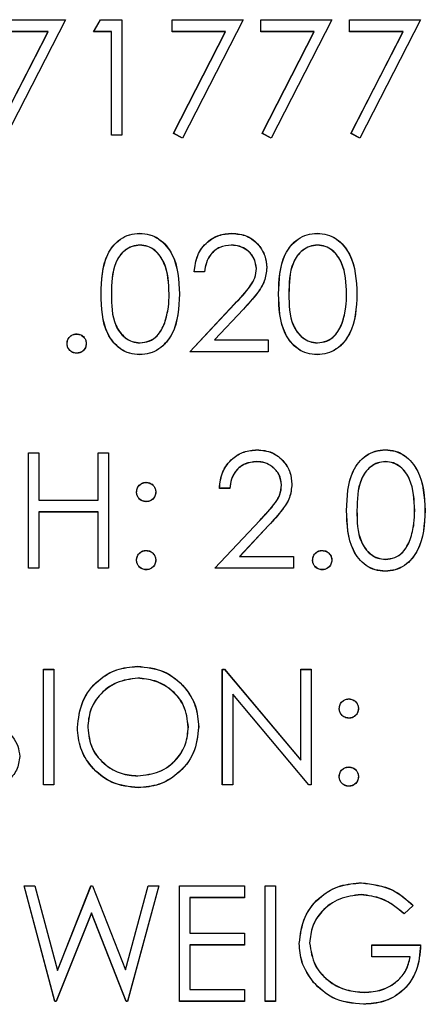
# Model space of a CAD drawing. Header units: inches. Extents: x 220 to 877, y 4 to 174.
# Tile 244 of 256: x 335.656 to 336.073, y 151.159 to 152.182. Entities that reach past the tile are written whole.
import ezdxf

# ---------------------------------------------------------------- set-up
doc = ezdxf.new("R2010")
doc.units = ezdxf.units.IN
doc.header["$LTSCALE"] = 0.5
doc.header["$MEASUREMENT"] = 0
doc.layers.add('DSS-M-S', color=53, linetype='Continuous')
doc.layers.add('DST-M-S', color=53, linetype='Continuous')

msp = doc.modelspace()

# ---------------------------------------------------------------- linework, layer by layer
at = {"layer": 'DSS-M-S', "linetype": 'Continuous', "lineweight": 25}
for p, q in [((335.62956, 152.18165), (335.7034, 152.18165)), ((335.7034, 152.18165), (335.64033, 152.05857)), ((335.73263, 152.16934), (335.73968, 152.18165)), ((335.73968, 152.18165), (335.76186, 152.18165)), ((335.76186, 152.18165), (335.76186, 152.06165)), ((335.81417, 152.18165), (335.88802, 152.18165)), ((335.81417, 152.16934), (335.81417, 152.18165)), ((335.88802, 152.18165), (335.82494, 152.05857)), ((335.90648, 152.18165), (335.98033, 152.18165)), ((335.90648, 152.16934), (335.90648, 152.18165)), ((335.98033, 152.18165), (335.91725, 152.05857)), ((335.99879, 152.18165), (336.07263, 152.18165)), ((335.99879, 152.16934), (335.99879, 152.18165)), ((336.07263, 152.18165), (336.00956, 152.05857)), ((335.68518, 152.16934), (335.62956, 152.16934)), ((335.63102, 152.06369), (335.68518, 152.16934)), ((335.7511, 152.16934), (335.73263, 152.16934)), ((335.7511, 152.06165), (335.7511, 152.16934)), ((335.8698, 152.16934), (335.81417, 152.16934)), ((335.81564, 152.06369), (335.8698, 152.16934)), ((335.9621, 152.16934), (335.90648, 152.16934)), ((335.90795, 152.06369), (335.9621, 152.16934)), ((336.05441, 152.16934), (335.99879, 152.16934)), ((336.00025, 152.06369), (336.05441, 152.16934)), ((335.76186, 152.06165), (335.7511, 152.06165)), ((335.82494, 152.05857), (335.81564, 152.06369)), ((335.91725, 152.05857), (335.90795, 152.06369)), ((336.00956, 152.05857), (336.00025, 152.06369)), ((335.84802, 151.91972), (335.83725, 151.91972)), ((335.83263, 151.83665), (335.87917, 151.88631)), ((335.88835, 151.881), (335.85833, 151.84896)), ((335.85833, 151.84896), (335.91417, 151.84896)), ((335.91417, 151.84896), (335.91417, 151.83665)), ((335.91417, 151.83665), (335.83263, 151.83665)), ((335.66494, 151.73165), (335.67571, 151.73165)), ((335.66494, 151.61165), (335.66494, 151.73165)), ((335.67571, 151.73165), (335.67571, 151.68242)), ((335.73725, 151.73165), (335.74802, 151.73165)), ((335.73725, 151.68242), (335.73725, 151.73165)), ((335.74802, 151.73165), (335.74802, 151.61165)), ((335.87417, 151.69472), (335.8634, 151.69472)), ((335.67571, 151.68242), (335.73725, 151.68242)), ((335.67571, 151.67011), (335.67571, 151.61165)), ((335.73725, 151.67011), (335.67571, 151.67011)), ((335.73725, 151.61165), (335.73725, 151.67011)), ((335.85879, 151.61165), (335.90533, 151.66131)), ((335.91451, 151.656), (335.88448, 151.62396)), ((335.88448, 151.62396), (335.94033, 151.62396)), ((335.94033, 151.62396), (335.94033, 151.61165)), ((335.67571, 151.61165), (335.66494, 151.61165)), ((335.74802, 151.61165), (335.73725, 151.61165)), ((335.94033, 151.61165), (335.85879, 151.61165)), ((335.68033, 151.50665), (335.6911, 151.50665)), ((335.68033, 151.38665), (335.68033, 151.50665)), ((335.6911, 151.50665), (335.6911, 151.38665)), ((335.86648, 151.50665), (335.86874, 151.50665)), ((335.86648, 151.38665), (335.86648, 151.50665)), ((335.86874, 151.50665), (335.94802, 151.4122)), ((335.94802, 151.50665), (335.95879, 151.50665)), ((335.94802, 151.4122), (335.94802, 151.50665)), ((335.95879, 151.50665), (335.95879, 151.38665)), ((335.95634, 151.38665), (335.87725, 151.48088)), ((335.87725, 151.48088), (335.87725, 151.38665)), ((335.6911, 151.38665), (335.68033, 151.38665)), ((335.87725, 151.38665), (335.86648, 151.38665)), ((335.95879, 151.38665), (335.95634, 151.38665)), ((335.66033, 151.28165), (335.67146, 151.28165)), ((335.69225, 151.16165), (335.66033, 151.28165)), ((335.67146, 151.28165), (335.69494, 151.19364)), ((335.69494, 151.19364), (335.72987, 151.28165)), ((335.72987, 151.28165), (335.73143, 151.28165)), ((335.73143, 151.28165), (335.76571, 151.19424)), ((335.76571, 151.19424), (335.78932, 151.28165)), ((335.80033, 151.28165), (335.76797, 151.16165)), ((335.78932, 151.28165), (335.80033, 151.28165)), ((335.82186, 151.28165), (335.88956, 151.28165)), ((335.82186, 151.16165), (335.82186, 151.28165)), ((335.88956, 151.28165), (335.88956, 151.26934)), ((335.9111, 151.28165), (335.92186, 151.28165)), ((335.9111, 151.16165), (335.9111, 151.28165)), ((335.92186, 151.28165), (335.92186, 151.16165)), ((335.83263, 151.26934), (335.83263, 151.23242)), ((335.88956, 151.26934), (335.83263, 151.26934)), ((335.73033, 151.25343), (335.69379, 151.16165)), ((335.76643, 151.16165), (335.73033, 151.25343)), ((336.06494, 151.26117), (336.05571, 151.25242)), ((335.83263, 151.23242), (335.88956, 151.23242)), ((335.88956, 151.23242), (335.88956, 151.22011)), ((335.83263, 151.22011), (335.83263, 151.17396)), ((335.88956, 151.22011), (335.83263, 151.22011)), ((336.02186, 151.22011), (336.07263, 151.22011)), ((336.02186, 151.2078), (336.02186, 151.22011)), ((336.06186, 151.2078), (336.02186, 151.2078)), ((335.83263, 151.17396), (335.88956, 151.17396)), ((335.88956, 151.17396), (335.88956, 151.16165)), ((335.69379, 151.16165), (335.69225, 151.16165)), ((335.76797, 151.16165), (335.76643, 151.16165)), ((335.88956, 151.16165), (335.82186, 151.16165)), ((335.92186, 151.16165), (335.9111, 151.16165))]:
    msp.add_line(p, q, dxfattribs=at)
for points, knots in [([(335.74033, 151.8966), (335.74079, 151.91093), (335.74137, 151.92886), (335.75255, 151.94689), (335.76034, 151.95405), (335.76992, 151.95887), (335.77694, 151.95944), (335.78045, 151.95972)], [0, 0, 0, 0, 0.498702, 0.6241765, 0.7494675, 0.8747453, 1, 1, 1, 1]), ([(335.78045, 151.95972), (335.78398, 151.95944), (335.79104, 151.95888), (335.80392, 151.95261), (335.82014, 151.93259), (335.82117, 151.911), (335.82186, 151.8966)], [0, 0, 0, 0, 0.1256001, 0.2511969, 0.5005813, 1, 1, 1, 1]), ([(335.83725, 151.91972), (335.83795, 151.92556), (335.83935, 151.93721), (335.84958, 151.95054), (335.86261, 151.95855), (335.87179, 151.95933), (335.87638, 151.95972)], [0, 0, 0, 0, 0.2800291, 0.5595146, 0.7796675, 1, 1, 1, 1]), ([(335.87638, 151.95972), (335.88173, 151.95922), (335.89243, 151.95823), (335.9043, 151.94845), (335.9115, 151.9366), (335.91226, 151.92823), (335.91263, 151.92405)], [0, 0, 0, 0, 0.2798903, 0.5592237, 0.7795824, 1, 1, 1, 1]), ([(335.92494, 151.8966), (335.92541, 151.91093), (335.92599, 151.92886), (335.93717, 151.94689), (335.94496, 151.95405), (335.95454, 151.95887), (335.96155, 151.95944), (335.96506, 151.95972)], [0, 0, 0, 0, 0.498702, 0.6241765, 0.7494675, 0.8747453, 1, 1, 1, 1]), ([(335.96506, 151.95972), (335.96859, 151.95944), (335.97566, 151.95888), (335.98853, 151.95261), (336.00475, 151.93259), (336.00579, 151.911), (336.00648, 151.8966)], [0, 0, 0, 0, 0.1256001, 0.2511969, 0.5005813, 1, 1, 1, 1]), ([(335.78081, 151.94742), (335.77806, 151.94714), (335.77255, 151.94659), (335.76526, 151.94237), (335.75943, 151.93647), (335.75149, 151.92186), (335.75127, 151.90785), (335.7511, 151.89665)], [0, 0, 0, 0, 0.1251388, 0.2504182, 0.3755189, 0.5008471, 1, 1, 1, 1]), ([(335.8111, 151.89665), (335.81065, 151.90779), (335.80999, 151.92448), (335.79875, 151.94097), (335.78905, 151.94655), (335.78355, 151.94713), (335.78081, 151.94742)], [0, 0, 0, 0, 0.5000715, 0.7490206, 0.8745985, 1, 1, 1, 1]), ([(335.87583, 151.94742), (335.87173, 151.947), (335.86354, 151.94616), (335.85428, 151.93868), (335.84929, 151.92929), (335.84844, 151.92291), (335.84802, 151.91972)], [0, 0, 0, 0, 0.2796987, 0.5588466, 0.7791762, 1, 1, 1, 1]), ([(335.90186, 151.92309), (335.90136, 151.9268), (335.90035, 151.93423), (335.89302, 151.94208), (335.88459, 151.94675), (335.87875, 151.94719), (335.87583, 151.94742)], [0, 0, 0, 0, 0.2791258, 0.5589784, 0.77935, 1, 1, 1, 1]), ([(335.96542, 151.94742), (335.96267, 151.94714), (335.95717, 151.94659), (335.94987, 151.94237), (335.94405, 151.93647), (335.93611, 151.92186), (335.93589, 151.90785), (335.93571, 151.89665)], [0, 0, 0, 0, 0.12513878, 0.25041818, 0.37551888, 0.50084712, 1, 1, 1, 1]), ([(335.99571, 151.89665), (335.99527, 151.90779), (335.9946, 151.92448), (335.98337, 151.94097), (335.97366, 151.94655), (335.96817, 151.94713), (335.96542, 151.94742)], [0, 0, 0, 0, 0.5000715, 0.7490206, 0.8745985, 1, 1, 1, 1]), ([(335.87917, 151.88631), (335.88493, 151.89224), (335.89294, 151.90049), (335.9009, 151.91329), (335.90154, 151.91982), (335.90186, 151.92309)], [0, 0, 0, 0, 0.5607172, 0.7805321, 1, 1, 1, 1]), ([(335.91263, 151.92405), (335.91215, 151.91929), (335.91117, 151.90976), (335.90157, 151.89537), (335.89337, 151.88645), (335.88835, 151.881)], [0, 0, 0, 0, 0.2792879, 0.5591538, 1, 1, 1, 1]), ([(335.78045, 151.83357), (335.77694, 151.83386), (335.76994, 151.83443), (335.7572, 151.84071), (335.74143, 151.86087), (335.74077, 151.8823), (335.74033, 151.8966)], [0, 0, 0, 0, 0.1255507, 0.25109, 0.5002501, 1, 1, 1, 1]), ([(335.7511, 151.89665), (335.75118, 151.88543), (335.75131, 151.86863), (335.76284, 151.85225), (335.77257, 151.84676), (335.77806, 151.84617), (335.78081, 151.84588)], [0, 0, 0, 0, 0.5002912, 0.749086, 0.8746062, 1, 1, 1, 1]), ([(335.82186, 151.8966), (335.82119, 151.8822), (335.82019, 151.8606), (335.80388, 151.84071), (335.79103, 151.83443), (335.78398, 151.83386), (335.78045, 151.83357)], [0, 0, 0, 0, 0.4994065, 0.7487427, 0.8743724, 1, 1, 1, 1]), ([(335.80655, 151.86648), (335.80808, 151.87201), (335.81081, 151.8819), (335.81101, 151.89214), (335.8111, 151.89665)], [0, 0, 0, 0, 0.5595988, 1, 1, 1, 1]), ([(335.96506, 151.83357), (335.96156, 151.83386), (335.95456, 151.83443), (335.94181, 151.84071), (335.92605, 151.86087), (335.92539, 151.8823), (335.92494, 151.8966)], [0, 0, 0, 0, 0.1255507, 0.25109, 0.5002501, 1, 1, 1, 1]), ([(335.93571, 151.89665), (335.9358, 151.88543), (335.93593, 151.86863), (335.94745, 151.85225), (335.95719, 151.84676), (335.96268, 151.84617), (335.96542, 151.84588)], [0, 0, 0, 0, 0.5002912, 0.749086, 0.8746062, 1, 1, 1, 1]), ([(336.00648, 151.8966), (336.00581, 151.8822), (336.0048, 151.8606), (335.98849, 151.84071), (335.97565, 151.83443), (335.96859, 151.83386), (335.96506, 151.83357)], [0, 0, 0, 0, 0.4994065, 0.7487427, 0.8743724, 1, 1, 1, 1]), ([(335.99117, 151.86648), (335.9927, 151.87201), (335.99543, 151.8819), (335.99562, 151.89214), (335.99571, 151.89665)], [0, 0, 0, 0, 0.5595988, 1, 1, 1, 1]), ([(335.78081, 151.84588), (335.78408, 151.84629), (335.79064, 151.84711), (335.80077, 151.85396), (335.80436, 151.86174), (335.80655, 151.86648)], [0, 0, 0, 0, 0.2802572, 0.5607811, 1, 1, 1, 1]), ([(335.96542, 151.84588), (335.9687, 151.84629), (335.97526, 151.84711), (335.98539, 151.85396), (335.98898, 151.86174), (335.99117, 151.86648)], [0, 0, 0, 0, 0.2802572, 0.5607811, 1, 1, 1, 1]), ([(335.70494, 151.84511), (335.70512, 151.84658), (335.70547, 151.84953), (335.70818, 151.8528), (335.71146, 151.8548), (335.71378, 151.85501), (335.71494, 151.85511)], [0, 0, 0, 0, 0.27957625, 0.55928373, 0.7795524, 1, 1, 1, 1]), ([(335.71494, 151.85511), (335.71642, 151.85494), (335.71938, 151.85461), (335.72261, 151.85185), (335.72467, 151.8486), (335.72485, 151.84627), (335.72494, 151.84511)], [0, 0, 0, 0, 0.27960164, 0.55921202, 0.77947519, 1, 1, 1, 1]), ([(335.71494, 151.83511), (335.71347, 151.83529), (335.71053, 151.83565), (335.70727, 151.83837), (335.70526, 151.84164), (335.70505, 151.84395), (335.70494, 151.84511)], [0, 0, 0, 0, 0.2795812, 0.5591432, 0.7795754, 1, 1, 1, 1]), ([(335.72494, 151.84511), (335.72477, 151.84364), (335.72442, 151.84068), (335.72169, 151.83744), (335.71842, 151.83542), (335.7161, 151.83521), (335.71494, 151.83511)], [0, 0, 0, 0, 0.27946914, 0.55935777, 0.77967393, 1, 1, 1, 1]), ([(335.8634, 151.69472), (335.8641, 151.70056), (335.8655, 151.71221), (335.87574, 151.72554), (335.88876, 151.73355), (335.89795, 151.73433), (335.90254, 151.73472)], [0, 0, 0, 0, 0.2800291, 0.5595146, 0.7796675, 1, 1, 1, 1]), ([(335.90254, 151.73472), (335.90789, 151.73422), (335.91858, 151.73323), (335.93046, 151.72345), (335.93765, 151.7116), (335.93841, 151.70323), (335.93879, 151.69905)], [0, 0, 0, 0, 0.2798903, 0.5592237, 0.7795824, 1, 1, 1, 1]), ([(335.99571, 151.6716), (335.99618, 151.68593), (335.99676, 151.70386), (336.00794, 151.72189), (336.01573, 151.72905), (336.02531, 151.73387), (336.03232, 151.73444), (336.03583, 151.73472)], [0, 0, 0, 0, 0.498702, 0.6241765, 0.7494675, 0.8747453, 1, 1, 1, 1]), ([(336.03583, 151.73472), (336.03936, 151.73444), (336.04643, 151.73388), (336.0593, 151.72761), (336.07552, 151.70759), (336.07656, 151.686), (336.07725, 151.6716)], [0, 0, 0, 0, 0.1256001, 0.2511969, 0.5005813, 1, 1, 1, 1]), ([(335.90198, 151.72242), (335.89789, 151.722), (335.8897, 151.72116), (335.88044, 151.71368), (335.87545, 151.70429), (335.8746, 151.69791), (335.87417, 151.69472)], [0, 0, 0, 0, 0.2796987, 0.5588466, 0.7791762, 1, 1, 1, 1]), ([(335.92802, 151.69809), (335.92751, 151.7018), (335.9265, 151.70923), (335.91918, 151.71708), (335.91074, 151.72175), (335.9049, 151.72219), (335.90198, 151.72242)], [0, 0, 0, 0, 0.2791258, 0.5589784, 0.77935, 1, 1, 1, 1]), ([(336.03619, 151.72242), (336.03344, 151.72214), (336.02794, 151.72159), (336.02064, 151.71737), (336.01482, 151.71147), (336.00688, 151.69686), (336.00666, 151.68285), (336.00648, 151.67165)], [0, 0, 0, 0, 0.1251388, 0.2504182, 0.3755189, 0.5008471, 1, 1, 1, 1]), ([(336.06648, 151.67165), (336.06604, 151.68279), (336.06537, 151.69948), (336.05414, 151.71597), (336.04443, 151.72155), (336.03894, 151.72213), (336.03619, 151.72242)], [0, 0, 0, 0, 0.5000715, 0.7490206, 0.8745985, 1, 1, 1, 1]), ([(335.77725, 151.69088), (335.77743, 151.69235), (335.7778, 151.69529), (335.78051, 151.69855), (335.78378, 151.70055), (335.78609, 151.70077), (335.78725, 151.70088)], [0, 0, 0, 0, 0.27958521, 0.55945442, 0.7796968, 1, 1, 1, 1]), ([(335.78725, 151.70088), (335.78873, 151.70071), (335.79169, 151.70038), (335.79492, 151.69762), (335.79697, 151.69437), (335.79716, 151.69204), (335.79725, 151.69088)], [0, 0, 0, 0, 0.27960164, 0.55921202, 0.77947519, 1, 1, 1, 1]), ([(335.90533, 151.66131), (335.91108, 151.66724), (335.9191, 151.67549), (335.92705, 151.68829), (335.9277, 151.69482), (335.92802, 151.69809)], [0, 0, 0, 0, 0.5607172, 0.7805321, 1, 1, 1, 1]), ([(335.93879, 151.69905), (335.9383, 151.69429), (335.93732, 151.68476), (335.92773, 151.67037), (335.91953, 151.66145), (335.91451, 151.656)], [0, 0, 0, 0, 0.27928789, 0.55915378, 1, 1, 1, 1]), ([(335.78725, 151.68088), (335.78577, 151.68105), (335.78282, 151.6814), (335.77956, 151.68412), (335.77756, 151.6874), (335.77735, 151.68972), (335.77725, 151.69088)], [0, 0, 0, 0, 0.2796468, 0.5592988, 0.7796148, 1, 1, 1, 1]), ([(335.79725, 151.69088), (335.79708, 151.6894), (335.79675, 151.68644), (335.794, 151.6832), (335.79073, 151.68117), (335.78841, 151.68098), (335.78725, 151.68088)], [0, 0, 0, 0, 0.2795175, 0.5593264, 0.7795441, 1, 1, 1, 1]), ([(336.03583, 151.60857), (336.03233, 151.60886), (336.02532, 151.60943), (336.01258, 151.61571), (335.99682, 151.63587), (335.99615, 151.6573), (335.99571, 151.6716)], [0, 0, 0, 0, 0.1255507, 0.25109, 0.5002501, 1, 1, 1, 1]), ([(336.00648, 151.67165), (336.00657, 151.66043), (336.0067, 151.64363), (336.01822, 151.62725), (336.02796, 151.62176), (336.03345, 151.62117), (336.03619, 151.62088)], [0, 0, 0, 0, 0.5002912, 0.749086, 0.8746062, 1, 1, 1, 1]), ([(336.07725, 151.6716), (336.07658, 151.6572), (336.07557, 151.6356), (336.05926, 151.61571), (336.04642, 151.60943), (336.03936, 151.60886), (336.03583, 151.60857)], [0, 0, 0, 0, 0.4994065, 0.7487427, 0.8743724, 1, 1, 1, 1]), ([(336.06194, 151.64148), (336.06347, 151.64701), (336.0662, 151.6569), (336.06639, 151.66714), (336.06648, 151.67165)], [0, 0, 0, 0, 0.5595988, 1, 1, 1, 1]), ([(336.03619, 151.62088), (336.03947, 151.62129), (336.04603, 151.62211), (336.05616, 151.62896), (336.05975, 151.63674), (336.06194, 151.64148)], [0, 0, 0, 0, 0.2802572, 0.5607811, 1, 1, 1, 1]), ([(335.77725, 151.62011), (335.77742, 151.62158), (335.77778, 151.62453), (335.78049, 151.6278), (335.78377, 151.6298), (335.78609, 151.63001), (335.78725, 151.63011)], [0, 0, 0, 0, 0.2795762, 0.5592837, 0.7795524, 1, 1, 1, 1]), ([(335.78725, 151.63011), (335.78873, 151.62994), (335.79169, 151.62961), (335.79492, 151.62685), (335.79697, 151.6236), (335.79716, 151.62127), (335.79725, 151.62011)], [0, 0, 0, 0, 0.2796016, 0.559212, 0.7794752, 1, 1, 1, 1]), ([(335.96033, 151.62011), (335.9605, 151.62158), (335.96085, 151.62453), (335.96357, 151.6278), (335.96685, 151.6298), (335.96917, 151.63001), (335.97033, 151.63011)], [0, 0, 0, 0, 0.2795762, 0.5592837, 0.7795524, 1, 1, 1, 1]), ([(335.97033, 151.63011), (335.97181, 151.62994), (335.97476, 151.62961), (335.978, 151.62685), (335.98005, 151.6236), (335.98023, 151.62127), (335.98033, 151.62011)], [0, 0, 0, 0, 0.27960164, 0.55921202, 0.77947519, 1, 1, 1, 1]), ([(335.78725, 151.61011), (335.78578, 151.61029), (335.78284, 151.61065), (335.77958, 151.61337), (335.77757, 151.61664), (335.77736, 151.61895), (335.77725, 151.62011)], [0, 0, 0, 0, 0.2795812, 0.5591432, 0.7795754, 1, 1, 1, 1]), ([(335.79725, 151.62011), (335.79707, 151.61864), (335.79673, 151.61568), (335.79399, 151.61244), (335.79072, 151.61042), (335.78841, 151.61021), (335.78725, 151.61011)], [0, 0, 0, 0, 0.2794691, 0.5593578, 0.7796739, 1, 1, 1, 1]), ([(335.97033, 151.61011), (335.96885, 151.61029), (335.96591, 151.61065), (335.96266, 151.61337), (335.96065, 151.61664), (335.96043, 151.61895), (335.96033, 151.62011)], [0, 0, 0, 0, 0.2795812, 0.5591432, 0.7795754, 1, 1, 1, 1]), ([(335.98033, 151.62011), (335.98015, 151.61864), (335.9798, 151.61568), (335.97707, 151.61244), (335.9738, 151.61042), (335.97148, 151.61021), (335.97033, 151.61011)], [0, 0, 0, 0, 0.27946914, 0.55935777, 0.77967393, 1, 1, 1, 1]), ([(335.71571, 151.44612), (335.71682, 151.45538), (335.71904, 151.47389), (335.73546, 151.49498), (335.75619, 151.50755), (335.77074, 151.509), (335.77802, 151.50972)], [0, 0, 0, 0, 0.279731, 0.5593268, 0.7796805, 1, 1, 1, 1]), ([(335.77802, 151.50972), (335.78742, 151.50874), (335.80622, 151.50677), (335.82725, 151.48974), (335.84001, 151.46883), (335.84125, 151.45408), (335.84186, 151.4467)], [0, 0, 0, 0, 0.2797673, 0.5593585, 0.7795711, 1, 1, 1, 1]), ([(335.77855, 151.49742), (335.77097, 151.49643), (335.75582, 151.49446), (335.73849, 151.4811), (335.72811, 151.4641), (335.72702, 151.45214), (335.72648, 151.44617)], [0, 0, 0, 0, 0.2796271, 0.5593495, 0.7796302, 1, 1, 1, 1]), ([(335.8311, 151.44672), (335.83017, 151.45434), (335.82833, 151.46957), (335.81373, 151.4861), (335.79644, 151.49565), (335.78451, 151.49683), (335.77855, 151.49742)], [0, 0, 0, 0, 0.279468, 0.5588703, 0.7795158, 1, 1, 1, 1]), ([(335.98802, 151.46588), (335.9882, 151.46735), (335.98857, 151.47029), (335.99128, 151.47355), (335.99455, 151.47555), (335.99686, 151.47577), (335.99802, 151.47588)], [0, 0, 0, 0, 0.2795852, 0.5594544, 0.7796968, 1, 1, 1, 1]), ([(335.99802, 151.47588), (335.9995, 151.47571), (336.00246, 151.47538), (336.00569, 151.47262), (336.00774, 151.46937), (336.00793, 151.46704), (336.00802, 151.46588)], [0, 0, 0, 0, 0.2796016, 0.559212, 0.7794752, 1, 1, 1, 1]), ([(335.99802, 151.45588), (335.99654, 151.45605), (335.99359, 151.4564), (335.99033, 151.45912), (335.98832, 151.4624), (335.98812, 151.46472), (335.98802, 151.46588)], [0, 0, 0, 0, 0.2796468, 0.5592988, 0.77961483, 1, 1, 1, 1]), ([(336.00802, 151.46588), (336.00785, 151.4644), (336.00752, 151.46144), (336.00477, 151.4582), (336.0015, 151.45617), (335.99918, 151.45598), (335.99802, 151.45588)], [0, 0, 0, 0, 0.2795175, 0.5593264, 0.7795441, 1, 1, 1, 1]), ([(335.77898, 151.38357), (335.76968, 151.3846), (335.75108, 151.38666), (335.7304, 151.40362), (335.71765, 151.42422), (335.71636, 151.43882), (335.71571, 151.44612)], [0, 0, 0, 0, 0.27966329, 0.55935394, 0.77963639, 1, 1, 1, 1]), ([(335.72648, 151.44617), (335.7274, 151.4386), (335.72923, 151.42347), (335.74374, 151.40717), (335.76074, 151.39734), (335.77261, 151.39637), (335.77855, 151.39588)], [0, 0, 0, 0, 0.279416, 0.5590765, 0.779478, 1, 1, 1, 1]), ([(335.77855, 151.39588), (335.78617, 151.39675), (335.8014, 151.39848), (335.81906, 151.41162), (335.82944, 151.42873), (335.83054, 151.44072), (335.8311, 151.44672)], [0, 0, 0, 0, 0.2798297, 0.559389, 0.7796538, 1, 1, 1, 1]), ([(335.84186, 151.4467), (335.84081, 151.43738), (335.8387, 151.41876), (335.82161, 151.39812), (335.80092, 151.38544), (335.78629, 151.38419), (335.77898, 151.38357)], [0, 0, 0, 0, 0.2796304, 0.5593429, 0.7795972, 1, 1, 1, 1]), ([(335.98802, 151.39511), (335.98819, 151.39658), (335.98854, 151.39953), (335.99126, 151.4028), (335.99454, 151.4048), (335.99686, 151.40501), (335.99802, 151.40511)], [0, 0, 0, 0, 0.2795762, 0.5592837, 0.7795524, 1, 1, 1, 1]), ([(335.99802, 151.40511), (335.9995, 151.40494), (336.00246, 151.40461), (336.00569, 151.40185), (336.00774, 151.3986), (336.00793, 151.39627), (336.00802, 151.39511)], [0, 0, 0, 0, 0.2796016, 0.559212, 0.7794752, 1, 1, 1, 1]), ([(335.99802, 151.38511), (335.99655, 151.38529), (335.9936, 151.38565), (335.99035, 151.38837), (335.98834, 151.39164), (335.98813, 151.39395), (335.98802, 151.39511)], [0, 0, 0, 0, 0.2795812, 0.5591432, 0.7795754, 1, 1, 1, 1]), ([(336.00802, 151.39511), (336.00784, 151.39364), (336.0075, 151.39068), (336.00476, 151.38744), (336.00149, 151.38542), (335.99918, 151.38521), (335.99802, 151.38511)], [0, 0, 0, 0, 0.2794691, 0.5593578, 0.7796739, 1, 1, 1, 1]), ([(335.94648, 151.2217), (335.94766, 151.2311), (335.95003, 151.24991), (335.96729, 151.271), (335.98881, 151.28294), (336.00362, 151.28413), (336.01102, 151.28472)], [0, 0, 0, 0, 0.2795897, 0.5590718, 0.7794111, 1, 1, 1, 1]), ([(336.01102, 151.28472), (336.02244, 151.2833), (336.04289, 151.28076), (336.05819, 151.26717), (336.06494, 151.26117)], [0, 0, 0, 0, 0.558579, 1, 1, 1, 1]), ([(336.01066, 151.27242), (336.00307, 151.27149), (335.9879, 151.26964), (335.97017, 151.25683), (335.95927, 151.24009), (335.95792, 151.22815), (335.95725, 151.22218)], [0, 0, 0, 0, 0.2798474, 0.5595549, 0.7798473, 1, 1, 1, 1]), ([(336.05571, 151.25242), (336.04829, 151.25852), (336.03504, 151.26942), (336.01811, 151.2715), (336.01066, 151.27242)], [0, 0, 0, 0, 0.5598397, 1, 1, 1, 1]), ([(335.96119, 151.18126), (335.95645, 151.18812), (335.94799, 151.20039), (335.94694, 151.21518), (335.94648, 151.2217)], [0, 0, 0, 0, 0.5593165, 1, 1, 1, 1]), ([(335.95725, 151.22218), (335.95848, 151.21424), (335.96093, 151.19836), (335.97686, 151.1816), (335.99536, 151.17236), (336.00787, 151.17137), (336.01412, 151.17088)], [0, 0, 0, 0, 0.2790614, 0.5585842, 0.7792365, 1, 1, 1, 1]), ([(336.07263, 151.22011), (336.07189, 151.21105), (336.07042, 151.19297), (336.05524, 151.17157), (336.0345, 151.16003), (336.0203, 151.15906), (336.01319, 151.15857)], [0, 0, 0, 0, 0.2803512, 0.5593674, 0.7793709, 1, 1, 1, 1]), ([(336.01412, 151.17088), (336.02032, 151.17135), (336.03269, 151.1723), (336.04789, 151.18122), (336.05842, 151.19356), (336.06072, 151.20305), (336.06186, 151.2078)], [0, 0, 0, 0, 0.2802537, 0.5599124, 0.7799408, 1, 1, 1, 1]), ([(336.01319, 151.15857), (336.00198, 151.15959), (335.98195, 151.16142), (335.96754, 151.1752), (335.96119, 151.18126)], [0, 0, 0, 0, 0.55961735, 1, 1, 1, 1])]:
    msp.add_open_spline(points, degree=3, knots=knots, dxfattribs=at)
at = {"layer": 'DST-M-S', "linetype": 'Continuous', "lineweight": 25}
for p, q in [((335.62961, 152.18179), (335.70346, 152.18179)), ((335.70346, 152.18179), (335.64038, 152.05872)), ((335.73269, 152.16949), (335.73973, 152.18179)), ((335.73973, 152.18179), (335.76192, 152.18179)), ((335.76192, 152.18179), (335.76192, 152.06179)), ((335.81422, 152.18179), (335.88807, 152.18179)), ((335.81422, 152.16949), (335.81422, 152.18179)), ((335.88807, 152.18179), (335.82499, 152.05872)), ((335.90653, 152.18179), (335.98038, 152.18179)), ((335.90653, 152.16949), (335.90653, 152.18179)), ((335.98038, 152.18179), (335.9173, 152.05872)), ((335.99884, 152.18179), (336.07269, 152.18179)), ((335.99884, 152.16949), (335.99884, 152.18179)), ((336.07269, 152.18179), (336.00961, 152.05872)), ((335.68523, 152.16949), (335.62961, 152.16949)), ((335.63108, 152.06384), (335.68523, 152.16949)), ((335.75115, 152.16949), (335.73269, 152.16949)), ((335.75115, 152.06179), (335.75115, 152.16949)), ((335.86985, 152.16949), (335.81422, 152.16949)), ((335.81569, 152.06384), (335.86985, 152.16949)), ((335.96216, 152.16949), (335.90653, 152.16949)), ((335.908, 152.06384), (335.96216, 152.16949)), ((336.05447, 152.16949), (335.99884, 152.16949)), ((336.00031, 152.06384), (336.05447, 152.16949)), ((335.76192, 152.06179), (335.75115, 152.06179)), ((335.82499, 152.05872), (335.81569, 152.06384)), ((335.9173, 152.05872), (335.908, 152.06384)), ((336.00961, 152.05872), (336.00031, 152.06384)), ((335.84807, 151.91987), (335.8373, 151.91987)), ((335.83269, 151.83679), (335.87922, 151.88646)), ((335.88841, 151.88114), (335.85838, 151.8491)), ((335.85838, 151.8491), (335.91422, 151.8491)), ((335.91422, 151.8491), (335.91422, 151.83679)), ((335.91422, 151.83679), (335.83269, 151.83679)), ((335.66499, 151.73179), (335.67576, 151.73179)), ((335.66499, 151.61179), (335.66499, 151.73179)), ((335.67576, 151.73179), (335.67576, 151.68256)), ((335.7373, 151.73179), (335.74807, 151.73179)), ((335.7373, 151.68256), (335.7373, 151.73179)), ((335.74807, 151.73179), (335.74807, 151.61179)), ((335.87422, 151.69487), (335.86346, 151.69487)), ((335.67576, 151.68256), (335.7373, 151.68256)), ((335.67576, 151.67026), (335.67576, 151.61179)), ((335.7373, 151.67026), (335.67576, 151.67026)), ((335.7373, 151.61179), (335.7373, 151.67026)), ((335.85884, 151.61179), (335.90538, 151.66146)), ((335.91456, 151.65614), (335.88454, 151.6241)), ((335.88454, 151.6241), (335.94038, 151.6241)), ((335.94038, 151.6241), (335.94038, 151.61179)), ((335.67576, 151.61179), (335.66499, 151.61179)), ((335.74807, 151.61179), (335.7373, 151.61179)), ((335.94038, 151.61179), (335.85884, 151.61179)), ((335.68038, 151.50679), (335.69115, 151.50679)), ((335.68038, 151.38679), (335.68038, 151.50679)), ((335.69115, 151.50679), (335.69115, 151.38679)), ((335.86653, 151.50679), (335.86879, 151.50679)), ((335.86653, 151.38679), (335.86653, 151.50679)), ((335.86879, 151.50679), (335.94807, 151.41235)), ((335.94807, 151.50679), (335.95884, 151.50679)), ((335.94807, 151.41235), (335.94807, 151.50679)), ((335.95884, 151.50679), (335.95884, 151.38679)), ((335.95639, 151.38679), (335.8773, 151.48102)), ((335.8773, 151.48102), (335.8773, 151.38679)), ((335.69115, 151.38679), (335.68038, 151.38679)), ((335.8773, 151.38679), (335.86653, 151.38679)), ((335.95884, 151.38679), (335.95639, 151.38679)), ((335.66038, 151.28179), (335.67151, 151.28179)), ((335.6923, 151.16179), (335.66038, 151.28179)), ((335.67151, 151.28179), (335.69499, 151.19379)), ((335.69499, 151.19379), (335.72992, 151.28179)), ((335.72992, 151.28179), (335.73148, 151.28179)), ((335.73148, 151.28179), (335.76576, 151.19439)), ((335.76576, 151.19439), (335.78937, 151.28179)), ((335.80038, 151.28179), (335.76802, 151.16179)), ((335.78937, 151.28179), (335.80038, 151.28179)), ((335.82192, 151.28179), (335.88961, 151.28179)), ((335.82192, 151.16179), (335.82192, 151.28179)), ((335.88961, 151.28179), (335.88961, 151.26949)), ((335.91115, 151.28179), (335.92192, 151.28179)), ((335.91115, 151.16179), (335.91115, 151.28179)), ((335.92192, 151.28179), (335.92192, 151.16179)), ((335.83269, 151.26949), (335.83269, 151.23256)), ((335.88961, 151.26949), (335.83269, 151.26949)), ((335.73038, 151.25357), (335.69384, 151.16179)), ((335.76648, 151.16179), (335.73038, 151.25357)), ((336.06499, 151.26131), (336.05576, 151.25256)), ((335.83269, 151.23256), (335.88961, 151.23256)), ((335.88961, 151.23256), (335.88961, 151.22026)), ((335.83269, 151.22026), (335.83269, 151.1741)), ((335.88961, 151.22026), (335.83269, 151.22026)), ((336.02192, 151.22026), (336.07269, 151.22026)), ((336.02192, 151.20795), (336.02192, 151.22026)), ((336.06192, 151.20795), (336.02192, 151.20795)), ((335.83269, 151.1741), (335.88961, 151.1741)), ((335.88961, 151.1741), (335.88961, 151.16179)), ((335.69384, 151.16179), (335.6923, 151.16179)), ((335.76802, 151.16179), (335.76648, 151.16179)), ((335.88961, 151.16179), (335.82192, 151.16179)), ((335.92192, 151.16179), (335.91115, 151.16179))]:
    msp.add_line(p, q, dxfattribs=at)
for points, knots in [([(335.74038, 151.89675), (335.74084, 151.91107), (335.74142, 151.92901), (335.75261, 151.94703), (335.7604, 151.95419), (335.76998, 151.95901), (335.77699, 151.95959), (335.7805, 151.95987)], [0, 0, 0, 0, 0.498702, 0.6241765, 0.7494675, 0.8747453, 1, 1, 1, 1]), ([(335.7805, 151.95987), (335.78403, 151.95959), (335.7911, 151.95902), (335.80397, 151.95276), (335.82019, 151.93274), (335.82123, 151.91115), (335.82192, 151.89675)], [0, 0, 0, 0, 0.1256001, 0.2511969, 0.5005813, 1, 1, 1, 1]), ([(335.8373, 151.91987), (335.838, 151.9257), (335.8394, 151.93736), (335.84964, 151.95069), (335.86266, 151.95869), (335.87184, 151.95948), (335.87644, 151.95987)], [0, 0, 0, 0, 0.2800291, 0.5595146, 0.7796675, 1, 1, 1, 1]), ([(335.87644, 151.95987), (335.88179, 151.95937), (335.89248, 151.95837), (335.90436, 151.9486), (335.91155, 151.93674), (335.91231, 151.92838), (335.91269, 151.9242)], [0, 0, 0, 0, 0.2798903, 0.5592237, 0.7795824, 1, 1, 1, 1]), ([(335.92499, 151.89675), (335.92546, 151.91107), (335.92604, 151.92901), (335.93722, 151.94703), (335.94501, 151.95419), (335.95459, 151.95901), (335.96161, 151.95959), (335.96511, 151.95987)], [0, 0, 0, 0, 0.498702, 0.6241765, 0.7494675, 0.8747453, 1, 1, 1, 1]), ([(335.96511, 151.95987), (335.96865, 151.95959), (335.97571, 151.95902), (335.98859, 151.95276), (336.00481, 151.93274), (336.00584, 151.91115), (336.00653, 151.89675)], [0, 0, 0, 0, 0.1256001, 0.2511969, 0.5005813, 1, 1, 1, 1]), ([(335.78086, 151.94756), (335.77811, 151.94729), (335.7726, 151.94674), (335.76531, 151.94252), (335.75948, 151.93662), (335.75154, 151.922), (335.75132, 151.90799), (335.75115, 151.89679)], [0, 0, 0, 0, 0.1251388, 0.2504182, 0.3755189, 0.5008471, 1, 1, 1, 1]), ([(335.81115, 151.89679), (335.8107, 151.90794), (335.81004, 151.92462), (335.79881, 151.94112), (335.7891, 151.9467), (335.7836, 151.94727), (335.78086, 151.94756)], [0, 0, 0, 0, 0.50007152, 0.74902056, 0.87459845, 1, 1, 1, 1]), ([(335.87588, 151.94756), (335.87178, 151.94714), (335.86359, 151.94631), (335.85433, 151.93883), (335.84935, 151.92943), (335.8485, 151.92306), (335.84807, 151.91987)], [0, 0, 0, 0, 0.2796987, 0.5588466, 0.7791762, 1, 1, 1, 1]), ([(335.90192, 151.92324), (335.90141, 151.92695), (335.9004, 151.93438), (335.89308, 151.94223), (335.88464, 151.9469), (335.8788, 151.94734), (335.87588, 151.94756)], [0, 0, 0, 0, 0.2791258, 0.5589784, 0.77935, 1, 1, 1, 1]), ([(335.96547, 151.94756), (335.96272, 151.94729), (335.95722, 151.94674), (335.94992, 151.94252), (335.9441, 151.93662), (335.93616, 151.922), (335.93594, 151.90799), (335.93576, 151.89679)], [0, 0, 0, 0, 0.1251388, 0.2504182, 0.3755189, 0.5008471, 1, 1, 1, 1]), ([(335.99576, 151.89679), (335.99532, 151.90794), (335.99465, 151.92462), (335.98342, 151.94112), (335.97372, 151.9467), (335.96822, 151.94727), (335.96547, 151.94756)], [0, 0, 0, 0, 0.5000715, 0.7490206, 0.8745985, 1, 1, 1, 1]), ([(335.87922, 151.88646), (335.88498, 151.89238), (335.893, 151.90063), (335.90095, 151.91344), (335.90159, 151.91997), (335.90192, 151.92324)], [0, 0, 0, 0, 0.5607172, 0.7805321, 1, 1, 1, 1]), ([(335.91269, 151.9242), (335.9122, 151.91944), (335.91122, 151.90991), (335.90163, 151.89552), (335.89342, 151.8866), (335.88841, 151.88114)], [0, 0, 0, 0, 0.27928789, 0.55915378, 1, 1, 1, 1]), ([(335.7805, 151.83372), (335.777, 151.834), (335.76999, 151.83457), (335.75725, 151.84085), (335.74149, 151.86102), (335.74082, 151.88245), (335.74038, 151.89675)], [0, 0, 0, 0, 0.1255507, 0.25109, 0.5002501, 1, 1, 1, 1]), ([(335.75115, 151.89679), (335.75124, 151.88558), (335.75137, 151.86878), (335.76289, 151.8524), (335.77262, 151.84691), (335.77812, 151.84632), (335.78086, 151.84602)], [0, 0, 0, 0, 0.5002912, 0.749086, 0.8746062, 1, 1, 1, 1]), ([(335.82192, 151.89675), (335.82125, 151.88234), (335.82024, 151.86075), (335.80393, 151.84086), (335.79109, 151.83457), (335.78403, 151.834), (335.7805, 151.83372)], [0, 0, 0, 0, 0.4994065, 0.7487427, 0.8743724, 1, 1, 1, 1]), ([(335.8066, 151.86663), (335.80813, 151.87216), (335.81086, 151.88204), (335.81106, 151.89228), (335.81115, 151.89679)], [0, 0, 0, 0, 0.55959879, 1, 1, 1, 1]), ([(335.96511, 151.83372), (335.96161, 151.834), (335.95461, 151.83457), (335.94187, 151.84085), (335.9261, 151.86102), (335.92544, 151.88245), (335.92499, 151.89675)], [0, 0, 0, 0, 0.1255507, 0.25109, 0.5002501, 1, 1, 1, 1]), ([(335.93576, 151.89679), (335.93585, 151.88558), (335.93598, 151.86878), (335.94751, 151.8524), (335.95724, 151.84691), (335.96273, 151.84632), (335.96547, 151.84602)], [0, 0, 0, 0, 0.5002912, 0.749086, 0.8746062, 1, 1, 1, 1]), ([(336.00653, 151.89675), (336.00586, 151.88234), (336.00486, 151.86075), (335.98854, 151.84086), (335.9757, 151.83457), (335.96864, 151.834), (335.96511, 151.83372)], [0, 0, 0, 0, 0.4994065, 0.7487427, 0.8743724, 1, 1, 1, 1]), ([(335.99122, 151.86663), (335.99275, 151.87216), (335.99548, 151.88204), (335.99568, 151.89228), (335.99576, 151.89679)], [0, 0, 0, 0, 0.5595988, 1, 1, 1, 1]), ([(335.78086, 151.84602), (335.78414, 151.84644), (335.7907, 151.84726), (335.80083, 151.85411), (335.80441, 151.86188), (335.8066, 151.86663)], [0, 0, 0, 0, 0.2802572, 0.56078111, 1, 1, 1, 1]), ([(335.96547, 151.84602), (335.96875, 151.84644), (335.97531, 151.84726), (335.98544, 151.85411), (335.98903, 151.86188), (335.99122, 151.86663)], [0, 0, 0, 0, 0.2802572, 0.5607811, 1, 1, 1, 1]), ([(335.70499, 151.84526), (335.70517, 151.84673), (335.70552, 151.84968), (335.70824, 151.85295), (335.71152, 151.85495), (335.71383, 151.85515), (335.71499, 151.85526)], [0, 0, 0, 0, 0.2795762, 0.5592837, 0.7795524, 1, 1, 1, 1]), ([(335.71499, 151.85526), (335.71647, 151.85509), (335.71943, 151.85475), (335.72267, 151.852), (335.72472, 151.84874), (335.7249, 151.84642), (335.72499, 151.84526)], [0, 0, 0, 0, 0.2796016, 0.559212, 0.7794752, 1, 1, 1, 1]), ([(335.71499, 151.83526), (335.71352, 151.83544), (335.71058, 151.8358), (335.70733, 151.83852), (335.70532, 151.84179), (335.7051, 151.8441), (335.70499, 151.84526)], [0, 0, 0, 0, 0.2795812, 0.5591432, 0.7795754, 1, 1, 1, 1]), ([(335.72499, 151.84526), (335.72482, 151.84378), (335.72447, 151.84083), (335.72174, 151.83758), (335.71847, 151.83557), (335.71615, 151.83536), (335.71499, 151.83526)], [0, 0, 0, 0, 0.2794691, 0.5593578, 0.7796739, 1, 1, 1, 1]), ([(335.86346, 151.69487), (335.86415, 151.7007), (335.86555, 151.71236), (335.87579, 151.72569), (335.88882, 151.73369), (335.898, 151.73448), (335.90259, 151.73487)], [0, 0, 0, 0, 0.2800291, 0.5595146, 0.7796675, 1, 1, 1, 1]), ([(335.90259, 151.73487), (335.90794, 151.73437), (335.91863, 151.73337), (335.93051, 151.7236), (335.93771, 151.71174), (335.93846, 151.70338), (335.93884, 151.6992)], [0, 0, 0, 0, 0.2798903, 0.5592237, 0.7795824, 1, 1, 1, 1]), ([(335.99576, 151.67175), (335.99623, 151.68607), (335.99681, 151.70401), (336.00799, 151.72203), (336.01578, 151.72919), (336.02536, 151.73401), (336.03238, 151.73459), (336.03588, 151.73487)], [0, 0, 0, 0, 0.498702, 0.6241765, 0.7494675, 0.8747453, 1, 1, 1, 1]), ([(336.03588, 151.73487), (336.03942, 151.73459), (336.04648, 151.73402), (336.05935, 151.72776), (336.07557, 151.70774), (336.07661, 151.68615), (336.0773, 151.67175)], [0, 0, 0, 0, 0.1256001, 0.2511969, 0.5005813, 1, 1, 1, 1]), ([(335.90204, 151.72256), (335.89794, 151.72214), (335.88975, 151.72131), (335.88049, 151.71383), (335.8755, 151.70443), (335.87465, 151.69806), (335.87422, 151.69487)], [0, 0, 0, 0, 0.2796987, 0.5588466, 0.7791762, 1, 1, 1, 1]), ([(335.92807, 151.69824), (335.92757, 151.70195), (335.92656, 151.70938), (335.91923, 151.71723), (335.91079, 151.7219), (335.90496, 151.72234), (335.90204, 151.72256)], [0, 0, 0, 0, 0.2791258, 0.5589784, 0.77935, 1, 1, 1, 1]), ([(336.03624, 151.72256), (336.03349, 151.72229), (336.02799, 151.72174), (336.02069, 151.71752), (336.01487, 151.71162), (336.00693, 151.697), (336.00671, 151.68299), (336.00653, 151.67179)], [0, 0, 0, 0, 0.1251388, 0.2504182, 0.3755189, 0.5008471, 1, 1, 1, 1]), ([(336.06653, 151.67179), (336.06609, 151.68294), (336.06542, 151.69962), (336.05419, 151.71612), (336.04448, 151.7217), (336.03899, 151.72227), (336.03624, 151.72256)], [0, 0, 0, 0, 0.50007152, 0.74902056, 0.87459845, 1, 1, 1, 1]), ([(335.7773, 151.69102), (335.77748, 151.6925), (335.77785, 151.69544), (335.78056, 151.69869), (335.78383, 151.7007), (335.78615, 151.70092), (335.7873, 151.70102)], [0, 0, 0, 0, 0.27958521, 0.55945442, 0.7796968, 1, 1, 1, 1]), ([(335.7873, 151.70102), (335.78878, 151.70086), (335.79174, 151.70052), (335.79497, 151.69777), (335.79703, 151.69451), (335.79721, 151.69219), (335.7973, 151.69102)], [0, 0, 0, 0, 0.2796016, 0.559212, 0.7794752, 1, 1, 1, 1]), ([(335.90538, 151.66146), (335.91114, 151.66738), (335.91915, 151.67563), (335.9271, 151.68844), (335.92775, 151.69497), (335.92807, 151.69824)], [0, 0, 0, 0, 0.5607172, 0.7805321, 1, 1, 1, 1]), ([(335.93884, 151.6992), (335.93835, 151.69444), (335.93738, 151.68491), (335.92778, 151.67052), (335.91958, 151.6616), (335.91456, 151.65614)], [0, 0, 0, 0, 0.2792879, 0.5591538, 1, 1, 1, 1]), ([(335.7873, 151.68102), (335.78583, 151.6812), (335.78287, 151.68154), (335.77962, 151.68427), (335.77761, 151.68755), (335.7774, 151.68987), (335.7773, 151.69102)], [0, 0, 0, 0, 0.2796468, 0.5592988, 0.7796148, 1, 1, 1, 1]), ([(335.7973, 151.69102), (335.79714, 151.68955), (335.79681, 151.68659), (335.79406, 151.68334), (335.79079, 151.68132), (335.78846, 151.68112), (335.7873, 151.68102)], [0, 0, 0, 0, 0.27951748, 0.55932643, 0.77954412, 1, 1, 1, 1]), ([(336.03588, 151.60872), (336.03238, 151.609), (336.02538, 151.60957), (336.01263, 151.61585), (335.99687, 151.63602), (335.99621, 151.65745), (335.99576, 151.67175)], [0, 0, 0, 0, 0.1255507, 0.25109, 0.5002501, 1, 1, 1, 1]), ([(336.00653, 151.67179), (336.00662, 151.66058), (336.00675, 151.64378), (336.01828, 151.6274), (336.02801, 151.62191), (336.0335, 151.62132), (336.03624, 151.62102)], [0, 0, 0, 0, 0.5002912, 0.749086, 0.8746062, 1, 1, 1, 1]), ([(336.0773, 151.67175), (336.07663, 151.65734), (336.07563, 151.63575), (336.05931, 151.61586), (336.04647, 151.60957), (336.03941, 151.609), (336.03588, 151.60872)], [0, 0, 0, 0, 0.4994065, 0.7487427, 0.8743724, 1, 1, 1, 1]), ([(336.06199, 151.64163), (336.06352, 151.64716), (336.06625, 151.65704), (336.06645, 151.66728), (336.06653, 151.67179)], [0, 0, 0, 0, 0.55959879, 1, 1, 1, 1]), ([(336.03624, 151.62102), (336.03952, 151.62144), (336.04608, 151.62226), (336.05621, 151.62911), (336.0598, 151.63688), (336.06199, 151.64163)], [0, 0, 0, 0, 0.2802572, 0.56078111, 1, 1, 1, 1]), ([(335.7773, 151.62026), (335.77748, 151.62173), (335.77783, 151.62468), (335.78054, 151.62795), (335.78382, 151.62995), (335.78614, 151.63015), (335.7873, 151.63026)], [0, 0, 0, 0, 0.2795762, 0.5592837, 0.7795524, 1, 1, 1, 1]), ([(335.7873, 151.63026), (335.78878, 151.63009), (335.79174, 151.62975), (335.79497, 151.627), (335.79703, 151.62374), (335.79721, 151.62142), (335.7973, 151.62026)], [0, 0, 0, 0, 0.2796016, 0.559212, 0.7794752, 1, 1, 1, 1]), ([(335.96038, 151.62026), (335.96055, 151.62173), (335.9609, 151.62468), (335.96362, 151.62795), (335.9669, 151.62995), (335.96922, 151.63015), (335.97038, 151.63026)], [0, 0, 0, 0, 0.2795762, 0.5592837, 0.7795524, 1, 1, 1, 1]), ([(335.97038, 151.63026), (335.97186, 151.63009), (335.97482, 151.62975), (335.97805, 151.627), (335.9801, 151.62374), (335.98029, 151.62142), (335.98038, 151.62026)], [0, 0, 0, 0, 0.2796016, 0.559212, 0.7794752, 1, 1, 1, 1]), ([(335.7873, 151.61026), (335.78583, 151.61044), (335.78289, 151.6108), (335.77963, 151.61352), (335.77763, 151.61679), (335.77741, 151.6191), (335.7773, 151.62026)], [0, 0, 0, 0, 0.27958116, 0.55914317, 0.77957542, 1, 1, 1, 1]), ([(335.7973, 151.62026), (335.79713, 151.61878), (335.79678, 151.61583), (335.79405, 151.61258), (335.79078, 151.61057), (335.78846, 151.61036), (335.7873, 151.61026)], [0, 0, 0, 0, 0.2794691, 0.5593578, 0.7796739, 1, 1, 1, 1]), ([(335.97038, 151.61026), (335.96891, 151.61044), (335.96597, 151.6108), (335.96271, 151.61352), (335.9607, 151.61679), (335.96049, 151.6191), (335.96038, 151.62026)], [0, 0, 0, 0, 0.27958116, 0.55914317, 0.77957542, 1, 1, 1, 1]), ([(335.98038, 151.62026), (335.9802, 151.61878), (335.97986, 151.61583), (335.97712, 151.61258), (335.97385, 151.61057), (335.97154, 151.61036), (335.97038, 151.61026)], [0, 0, 0, 0, 0.2794691, 0.5593578, 0.7796739, 1, 1, 1, 1]), ([(335.71576, 151.44627), (335.71687, 151.45552), (335.71909, 151.47404), (335.73551, 151.49513), (335.75624, 151.50769), (335.7708, 151.50915), (335.77807, 151.50987)], [0, 0, 0, 0, 0.27973102, 0.55932682, 0.77968048, 1, 1, 1, 1]), ([(335.77807, 151.50987), (335.78747, 151.50888), (335.80627, 151.50691), (335.8273, 151.48988), (335.84007, 151.46898), (335.8413, 151.45422), (335.84192, 151.44684)], [0, 0, 0, 0, 0.2797673, 0.5593585, 0.7795711, 1, 1, 1, 1]), ([(335.7786, 151.49756), (335.77102, 151.49658), (335.75587, 151.49461), (335.73854, 151.48125), (335.72817, 151.46424), (335.72708, 151.45229), (335.72653, 151.44631)], [0, 0, 0, 0, 0.2796271, 0.5593495, 0.7796302, 1, 1, 1, 1]), ([(335.83115, 151.44687), (335.83023, 151.45448), (335.82838, 151.46972), (335.81378, 151.48624), (335.79649, 151.4958), (335.78456, 151.49698), (335.7786, 151.49756)], [0, 0, 0, 0, 0.279468, 0.5588703, 0.7795158, 1, 1, 1, 1]), ([(335.98807, 151.46602), (335.98825, 151.4675), (335.98862, 151.47044), (335.99133, 151.47369), (335.9946, 151.4757), (335.99692, 151.47592), (335.99807, 151.47602)], [0, 0, 0, 0, 0.2795852, 0.5594544, 0.7796968, 1, 1, 1, 1]), ([(335.99807, 151.47602), (335.99955, 151.47586), (336.00251, 151.47552), (336.00574, 151.47277), (336.0078, 151.46951), (336.00798, 151.46719), (336.00807, 151.46602)], [0, 0, 0, 0, 0.2796016, 0.559212, 0.7794752, 1, 1, 1, 1]), ([(335.99807, 151.45602), (335.9966, 151.4562), (335.99364, 151.45654), (335.99039, 151.45927), (335.98838, 151.46255), (335.98817, 151.46487), (335.98807, 151.46602)], [0, 0, 0, 0, 0.2796468, 0.5592988, 0.77961483, 1, 1, 1, 1]), ([(336.00807, 151.46602), (336.00791, 151.46455), (336.00757, 151.46159), (336.00482, 151.45834), (336.00156, 151.45632), (335.99923, 151.45612), (335.99807, 151.45602)], [0, 0, 0, 0, 0.2795175, 0.5593264, 0.7795441, 1, 1, 1, 1]), ([(335.62749, 151.45492), (335.63502, 151.44935), (335.64549, 151.44159), (335.65442, 151.42714), (335.65531, 151.41984), (335.65576, 151.41619)], [0, 0, 0, 0, 0.5601154, 0.78028375, 1, 1, 1, 1]), ([(335.77903, 151.38372), (335.76973, 151.38475), (335.75114, 151.3868), (335.73045, 151.40377), (335.7177, 151.42437), (335.71641, 151.43896), (335.71576, 151.44627)], [0, 0, 0, 0, 0.2796633, 0.5593539, 0.7796364, 1, 1, 1, 1]), ([(335.72653, 151.44631), (335.72745, 151.43875), (335.72929, 151.42362), (335.74379, 151.40731), (335.76079, 151.39749), (335.77266, 151.39651), (335.7786, 151.39602)], [0, 0, 0, 0, 0.279416, 0.5590765, 0.779478, 1, 1, 1, 1]), ([(335.7786, 151.39602), (335.78622, 151.39689), (335.80146, 151.39863), (335.81911, 151.41177), (335.82949, 151.42888), (335.8306, 151.44087), (335.83115, 151.44687)], [0, 0, 0, 0, 0.2798297, 0.559389, 0.7796538, 1, 1, 1, 1]), ([(335.84192, 151.44684), (335.84086, 151.43753), (335.83875, 151.41891), (335.82166, 151.39826), (335.80097, 151.38559), (335.78635, 151.38434), (335.77903, 151.38372)], [0, 0, 0, 0, 0.2796304, 0.5593429, 0.7795972, 1, 1, 1, 1]), ([(335.65576, 151.41619), (335.65509, 151.41128), (335.65375, 151.40146), (335.64416, 151.391), (335.63307, 151.38465), (335.62535, 151.38403), (335.62148, 151.38372)], [0, 0, 0, 0, 0.2791829, 0.5590851, 0.779446, 1, 1, 1, 1]), ([(335.98807, 151.39526), (335.98825, 151.39673), (335.9886, 151.39968), (335.99131, 151.40295), (335.99459, 151.40495), (335.99691, 151.40515), (335.99807, 151.40526)], [0, 0, 0, 0, 0.2795762, 0.5592837, 0.7795524, 1, 1, 1, 1]), ([(335.99807, 151.40526), (335.99955, 151.40509), (336.00251, 151.40475), (336.00574, 151.402), (336.0078, 151.39874), (336.00798, 151.39642), (336.00807, 151.39526)], [0, 0, 0, 0, 0.2796016, 0.559212, 0.7794752, 1, 1, 1, 1]), ([(335.99807, 151.38526), (335.9966, 151.38544), (335.99366, 151.3858), (335.9904, 151.38852), (335.98839, 151.39179), (335.98818, 151.3941), (335.98807, 151.39526)], [0, 0, 0, 0, 0.2795812, 0.5591432, 0.7795754, 1, 1, 1, 1]), ([(336.00807, 151.39526), (336.0079, 151.39378), (336.00755, 151.39083), (336.00482, 151.38758), (336.00154, 151.38557), (335.99923, 151.38536), (335.99807, 151.38526)], [0, 0, 0, 0, 0.2794691, 0.5593578, 0.7796739, 1, 1, 1, 1]), ([(335.94653, 151.22184), (335.94772, 151.23125), (335.95008, 151.25005), (335.96735, 151.27115), (335.98887, 151.28308), (336.00367, 151.28428), (336.01108, 151.28487)], [0, 0, 0, 0, 0.2795897, 0.5590718, 0.7794111, 1, 1, 1, 1]), ([(336.01108, 151.28487), (336.0225, 151.28345), (336.04294, 151.2809), (336.05824, 151.26731), (336.06499, 151.26131)], [0, 0, 0, 0, 0.558579, 1, 1, 1, 1]), ([(336.01072, 151.27256), (336.00312, 151.27164), (335.98795, 151.26979), (335.97022, 151.25698), (335.95932, 151.24024), (335.95798, 151.22829), (335.9573, 151.22232)], [0, 0, 0, 0, 0.2798474, 0.5595549, 0.7798473, 1, 1, 1, 1]), ([(336.05576, 151.25256), (336.04834, 151.25867), (336.03509, 151.26957), (336.01817, 151.27165), (336.01072, 151.27256)], [0, 0, 0, 0, 0.5598397, 1, 1, 1, 1]), ([(335.9573, 151.22232), (335.95853, 151.21439), (335.96099, 151.19851), (335.97691, 151.18174), (335.99541, 151.17251), (336.00792, 151.17152), (336.01418, 151.17102)], [0, 0, 0, 0, 0.2790614, 0.5585842, 0.7792365, 1, 1, 1, 1]), ([(335.96124, 151.18141), (335.95651, 151.18827), (335.94804, 151.20054), (335.94699, 151.21533), (335.94653, 151.22184)], [0, 0, 0, 0, 0.5593165, 1, 1, 1, 1]), ([(336.07269, 151.22026), (336.07195, 151.21119), (336.07047, 151.19311), (336.05529, 151.17172), (336.03455, 151.16017), (336.02035, 151.1592), (336.01324, 151.15872)], [0, 0, 0, 0, 0.2803512, 0.5593674, 0.7793709, 1, 1, 1, 1]), ([(336.01418, 151.17102), (336.02037, 151.1715), (336.03274, 151.17245), (336.04794, 151.18137), (336.05848, 151.1937), (336.06077, 151.2032), (336.06192, 151.20795)], [0, 0, 0, 0, 0.2802537, 0.5599124, 0.7799408, 1, 1, 1, 1]), ([(336.01324, 151.15872), (336.00203, 151.15974), (335.982, 151.16156), (335.96759, 151.17534), (335.96124, 151.18141)], [0, 0, 0, 0, 0.5596174, 1, 1, 1, 1])]:
    msp.add_open_spline(points, degree=3, knots=knots, dxfattribs=at)

doc.saveas('drawing.dxf')
